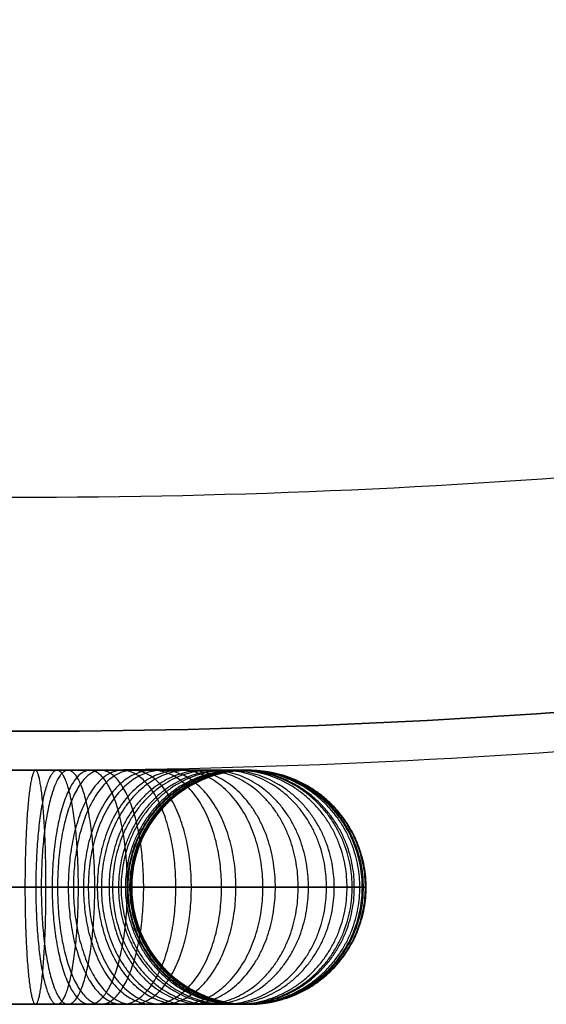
# Model space of a CAD drawing. Header units: millimetres. Extents: x -199 to 201, y -205 to 201.
# Tile 34 of 256: x 1 to 14, y -205 to -180. Entities that reach past the tile are written whole.
import ezdxf

# ---------------------------------------------------------------- set-up
doc = ezdxf.new("R2010")
doc.units = ezdxf.units.MM
doc.header["$MEASUREMENT"] = 0
doc.layers.add('Pidestall flowerpot', color=7, linetype='Continuous', true_color=0x25efff)

msp = doc.modelspace()

# ---------------------------------------------------------------- linework, layer by layer
at = {"layer": 'Pidestall flowerpot'}
for points, weights, knots in [([(-199.175, 0.508, 501.979), (-199.175, -199.492, 501.979), (0.825, -199.492, 501.979), (200.825, -199.492, 501.979), (200.825, 0.508, 501.979)], [1, 0.707106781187, 1, 0.707106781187, 1], [138.497787, 138.497787, 138.497787, 207.746681, 207.746681, 276.995574, 276.995574, 276.995574]), ([(-199.175, 0.508, 381.979), (-199.175, -199.492, 381.979), (0.825, -199.492, 381.979), (200.825, -199.492, 381.979), (200.825, 0.508, 381.979)], [1, 0.707106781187, 1, 0.707106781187, 1], [138.497787, 138.497787, 138.497787, 207.746681, 207.746681, 276.995574, 276.995574, 276.995574]), ([(-199.175, 0.508, 501.979), (-199.175, -199.492, 501.979), (0.825, -199.492, 501.979), (200.825, -199.492, 501.979), (200.825, 0.508, 501.979)], [1, 0.707106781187, 1, 0.707106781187, 1], [138.497787, 138.497787, 138.497787, 207.746681, 207.746681, 276.995574, 276.995574, 276.995574]), ([(-199.175, 0.508, 381.979), (-199.175, -199.492, 381.979), (0.825, -199.492, 381.979), (200.825, -199.492, 381.979), (200.825, 0.508, 381.979)], [1, 0.707106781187, 1, 0.707106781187, 1], [138.497787, 138.497787, 138.497787, 207.746681, 207.746681, 276.995574, 276.995574, 276.995574]), ([(-199.175, 0.508, 348.979), (-199.175, -199.492, 348.979), (0.825, -199.492, 348.979), (200.825, -199.492, 348.979), (200.825, 0.508, 348.979)], [1, 0.707106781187, 1, 0.707106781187, 1], [138.497787, 138.497787, 138.497787, 207.746681, 207.746681, 276.995574, 276.995574, 276.995574]), ([(199.825, 0.508, 501.979), (199.825, -198.492, 501.979), (0.825, -198.492, 501.979), (-198.175, -198.492, 501.979), (-198.175, 0.508, 501.979)], [1, 0.707106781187, 1, 0.707106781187, 1], [-275.424778, -275.424778, -275.424778, -206.568583, -206.568583, -137.712389, -137.712389, -137.712389]), ([(199.825, 0.508, 501.979), (199.825, -198.492, 501.979), (0.825, -198.492, 501.979), (-198.175, -198.492, 501.979), (-198.175, 0.508, 501.979)], [1, 0.707106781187, 1, 0.707106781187, 1], [-275.424778, -275.424778, -275.424778, -206.568583, -206.568583, -137.712389, -137.712389, -137.712389]), ([(199.825, 0.508, 381.979), (199.825, -198.492, 381.979), (0.825, -198.492, 381.979), (-198.175, -198.492, 381.979), (-198.175, 0.508, 381.979)], [1, 0.707106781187, 1, 0.707106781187, 1], [-275.424778, -275.424778, -275.424778, -206.568579, -206.568579, -137.712381, -137.712381, -137.712381]), ([(199.825, 0.508, 381.979), (199.825, -198.492, 381.979), (0.825, -198.492, 381.979), (-198.175, -198.492, 381.979), (-198.175, 0.508, 381.979)], [1, 0.707106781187, 1, 0.707106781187, 1], [-275.424778, -275.424778, -275.424778, -206.568579, -206.568579, -137.712381, -137.712381, -137.712381]), ([(-198.175, 0.508, 348.979), (-198.175, -198.492, 348.979), (0.825, -198.492, 348.979), (199.825, -198.492, 348.979), (199.825, 0.508, 348.979)], [1, 0.707106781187, 1, 0.707106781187, 1], [137.712389, 137.712389, 137.712389, 206.568583, 206.568583, 275.424778, 275.424778, 275.424778]), ([(-192.175, 0.508, 341.979), (-192.175, -192.492, 341.979), (0.825, -192.492, 341.979), (193.825, -192.492, 341.979), (193.825, 0.508, 341.979)], [1, 0.707106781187, 1, 0.707106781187, 1], [138.497787, 138.497787, 138.497787, 207.746681, 207.746681, 276.995574, 276.995574, 276.995574]), ([(-192.175, 0.508, 342.979), (-192.175, -192.492, 342.979), (0.825, -192.492, 342.979), (193.825, -192.492, 342.979), (193.825, 0.508, 342.979)], [1, 0.707106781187, 1, 0.707106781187, 1], [137.712389, 137.712389, 137.712389, 206.568583, 206.568583, 275.424778, 275.424778, 275.424778]), ([(1.633, -202.492, 2.015), (1.633, -199.492, 2.015), (1.364, -199.492, 5.003), (1.094, -199.492, 7.991), (1.094, -202.492, 7.991)], [1, 0.707106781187, 1, 0.707106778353, 1.00000000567], [9.424778, 9.424778, 9.424778, 14.137167, 14.137167, 18.849556, 18.849556, 18.849556]), ([(2.463, -202.492, 551.828), (2.463, -199.492, 551.828), (1.917, -199.492, 548.878), (1.371, -199.492, 545.929), (1.371, -202.492, 545.929)], [0.999999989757, 0.707106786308, 1, 0.707106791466, 0.999999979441], [9.424778, 9.424778, 9.424778, 14.137167, 14.137167, 18.849556, 18.849556, 18.849556]), ([(2.883, -202.492, 2.217), (2.883, -199.492, 2.217), (2.197, -199.492, 5.138), (1.511, -199.492, 8.058), (1.511, -202.492, 8.058)], [1, 0.707106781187, 1, 0.707106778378, 1.00000000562], [9.424778, 9.424778, 9.424778, 14.137167, 14.137167, 18.849556, 18.849556, 18.849556]), ([(3.72, -202.492, 551.5), (3.72, -199.492, 551.5), (2.755, -199.492, 548.66), (1.79, -199.492, 545.819), (1.79, -202.492, 545.819)], [0.999999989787, 0.707106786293, 1, 0.707106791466, 0.999999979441], [9.424778, 9.424778, 9.424778, 14.137167, 14.137167, 18.849556, 18.849556, 18.849556]), ([(4.136, -202.492, 2.61), (4.136, -199.492, 2.61), (3.032, -199.492, 5.399), (1.928, -199.492, 8.189), (1.928, -202.492, 8.189)], [1, 0.707106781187, 1, 0.707106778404, 1.00000000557], [9.424778, 9.424778, 9.424778, 14.137167, 14.137167, 18.849556, 18.849556, 18.849556]), ([(4.96, -202.492, 550.973), (4.96, -199.492, 550.973), (3.581, -199.492, 548.308), (2.203, -199.492, 545.643), (2.203, -202.492, 545.643)], [0.999999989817, 0.707106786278, 1, 0.707106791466, 0.999999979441], [9.424778, 9.424778, 9.424778, 14.137167, 14.137167, 18.849556, 18.849556, 18.849556]), ([(5.357, -202.492, 3.203), (5.357, -199.492, 3.203), (3.846, -199.492, 5.795), (2.335, -199.492, 8.387), (2.335, -202.492, 8.387)], [1, 0.707106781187, 1, 0.707106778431, 1.00000000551], [9.424778, 9.424778, 9.424778, 14.137167, 14.137167, 18.849556, 18.849556, 18.849556]), ([(6.129, -202.492, 550.249), (6.129, -199.492, 550.249), (4.361, -199.492, 547.826), (2.593, -199.492, 545.402), (2.593, -202.492, 545.402)], [0.999999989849, 0.707106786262, 1, 0.707106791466, 0.999999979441], [9.424778, 9.424778, 9.424778, 14.137167, 14.137167, 18.849556, 18.849556, 18.849556]), ([(6.499, -202.492, 3.992), (6.499, -199.492, 3.992), (4.607, -199.492, 6.321), (2.716, -199.492, 8.65), (2.716, -202.492, 8.65)], [1, 0.707106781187, 1, 0.707106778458, 1.00000000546], [9.424778, 9.424778, 9.424778, 14.137167, 14.137167, 18.849556, 18.849556, 18.849556]), ([(7.189, -202.492, 549.343), (7.189, -199.492, 549.343), (5.067, -199.492, 547.221), (2.946, -199.492, 545.1), (2.946, -202.492, 545.1)], [0.999999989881, 0.707106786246, 1, 0.707106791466, 0.999999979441], [9.424778, 9.424778, 9.424778, 14.137167, 14.137167, 18.849556, 18.849556, 18.849556]), ([(7.51, -202.492, 4.954), (7.51, -199.492, 4.954), (5.282, -199.492, 6.962), (3.053, -199.492, 8.97), (3.053, -202.492, 8.97)], [1, 0.707106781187, 1, 0.707106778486, 1.0000000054], [9.424778, 9.424778, 9.424778, 14.137167, 14.137167, 18.849556, 18.849556, 18.849556]), ([(8.094, -202.492, 548.285), (8.094, -199.492, 548.285), (5.671, -199.492, 546.516), (3.248, -199.492, 544.747), (3.248, -202.492, 544.747)], [0.999999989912, 0.70710678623, 1, 0.707106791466, 0.999999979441], [9.424778, 9.424778, 9.424778, 14.137167, 14.137167, 18.849556, 18.849556, 18.849556]), ([(8.358, -202.492, 6.055), (8.358, -199.492, 6.055), (5.847, -199.492, 7.696), (3.336, -199.492, 9.337), (3.336, -202.492, 9.337)], [1, 0.707106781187, 1, 0.707106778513, 1.00000000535], [9.424778, 9.424778, 9.424778, 14.137167, 14.137167, 18.849556, 18.849556, 18.849556]), ([(8.82, -202.492, 547.112), (8.82, -199.492, 547.112), (6.155, -199.492, 545.734), (3.49, -199.492, 544.356), (3.49, -202.492, 544.356)], [0.999999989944, 0.707106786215, 1, 0.707106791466, 0.999999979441], [9.424778, 9.424778, 9.424778, 14.137167, 14.137167, 18.849556, 18.849556, 18.849556]), ([(9.018, -202.492, 7.254), (9.018, -199.492, 7.254), (6.287, -199.492, 8.496), (3.556, -199.492, 9.737), (3.556, -202.492, 9.737)], [1, 0.707106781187, 1, 0.707106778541, 1.00000000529], [9.424778, 9.424778, 9.424778, 14.137167, 14.137167, 18.849556, 18.849556, 18.849556]), ([(9.346, -202.492, 545.875), (9.346, -199.492, 545.875), (6.505, -199.492, 544.91), (3.665, -199.492, 543.944), (3.665, -202.492, 543.944)], [0.999999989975, 0.707106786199, 1, 0.707106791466, 0.999999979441], [9.424778, 9.424778, 9.424778, 14.137167, 14.137167, 18.849556, 18.849556, 18.849556]), ([(9.478, -202.492, 8.503), (9.478, -199.492, 8.503), (6.593, -199.492, 9.329), (3.709, -199.492, 10.154), (3.709, -202.492, 10.154)], [1, 0.707106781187, 1, 0.707106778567, 1.00000000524], [9.424778, 9.424778, 9.424778, 14.137167, 14.137167, 18.849556, 18.849556, 18.849556]), ([(9.533, -202.492, 545.25), (9.533, -199.492, 545.25), (6.63, -199.492, 544.493), (3.727, -199.492, 543.736), (3.727, -202.492, 543.736)], [0.99999998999, 0.707106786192, 1, 0.707106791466, 0.999999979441], [9.424778, 9.424778, 9.424778, 14.137167, 14.137167, 18.849556, 18.849556, 18.849556]), ([(9.674, -202.492, 544.617), (9.674, -199.492, 544.617), (6.724, -199.492, 544.071), (3.774, -199.492, 543.525), (3.774, -202.492, 543.525)], [0.999999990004, 0.707106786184, 1, 0.707106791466, 0.999999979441], [9.424778, 9.424778, 9.424778, 14.137167, 14.137167, 18.849556, 18.849556, 18.849556]), ([(9.737, -202.492, 9.727), (9.737, -199.492, 9.727), (6.766, -199.492, 10.144), (3.795, -199.492, 10.561), (3.795, -202.492, 10.561)], [1, 0.707106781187, 1, 0.707106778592, 1.00000000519], [9.424778, 9.424778, 9.424778, 14.137167, 14.137167, 18.849556, 18.849556, 18.849556]), ([(9.766, -202.492, 544.002), (9.766, -199.492, 544.002), (6.786, -199.492, 543.661), (3.805, -199.492, 543.32), (3.805, -202.492, 543.32)], [0.999999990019, 0.707106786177, 1, 0.707106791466, 0.999999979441], [9.424778, 9.424778, 9.424778, 14.137167, 14.137167, 18.849556, 18.849556, 18.849556]), ([(9.816, -202.492, 543.378), (9.816, -199.492, 543.378), (6.819, -199.492, 543.247), (3.822, -199.492, 543.116), (3.822, -202.492, 543.116)], [0.999999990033, 0.70710678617, 1, 0.707106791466, 0.999999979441], [9.424778, 9.424778, 9.424778, 14.137167, 14.137167, 18.849556, 18.849556, 18.849556]), ([(9.821, -202.492, 543.231), (9.821, -199.492, 543.231), (6.822, -199.492, 543.147), (3.823, -199.492, 543.063), (3.823, -202.492, 543.063)], [0.999999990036, 0.707106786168, 1, 0.707106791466, 0.999999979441], [9.424778, 9.424778, 9.424778, 14.137167, 14.137167, 18.849556, 18.849556, 18.849556]), ([(9.822, -202.492, 543.116), (9.822, -199.492, 543.116), (6.823, -199.492, 543.046), (3.824, -199.492, 542.976), (3.824, -202.492, 542.976)], [0.99999999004, 0.707106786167, 1, 0.707106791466, 0.999999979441], [9.424778, 9.424778, 9.424778, 14.137167, 14.137167, 18.849556, 18.849556, 18.849556]), ([(9.825, -202.492, 537.293), (9.825, -199.492, 537.293), (6.825, -199.492, 537.293), (3.825, -199.492, 537.293), (3.825, -202.492, 537.293)], [0.999999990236, 0.707106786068, 1, 0.707106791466, 0.999999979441], [9.424778, 9.424778, 9.424778, 14.137167, 14.137167, 18.849556, 18.849556, 18.849556]), ([(9.824, -202.492, 531.546), (9.824, -199.492, 531.546), (6.824, -199.492, 531.541), (3.825, -199.492, 531.537), (3.825, -202.492, 531.537)], [0.999999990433, 0.70710678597, 1, 0.707106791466, 0.999999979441], [9.424778, 9.424778, 9.424778, 14.137167, 14.137167, 18.849556, 18.849556, 18.849556]), ([(9.825, -202.492, 514.385), (9.825, -199.492, 514.385), (6.825, -199.492, 514.385), (3.825, -199.492, 514.385), (3.825, -202.492, 514.385)], [0.99999999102, 0.707106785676, 1, 0.707106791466, 0.999999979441], [9.424778, 9.424778, 9.424778, 14.137167, 14.137167, 18.849556, 18.849556, 18.849556]), ([(9.824, -202.492, 497.229), (9.824, -199.492, 497.229), (6.825, -199.492, 497.229), (3.825, -199.492, 497.228), (3.825, -202.492, 497.228)], [0.999999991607, 0.707106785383, 1, 0.707106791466, 0.999999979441], [9.424778, 9.424778, 9.424778, 14.137167, 14.137167, 18.849556, 18.849556, 18.849556]), ([(9.825, -202.492, 359.986), (9.825, -199.492, 359.986), (6.825, -199.492, 359.98), (3.825, -199.492, 359.974), (3.825, -202.492, 359.974)], [0.999999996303, 0.707106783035, 1, 0.707106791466, 0.999999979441], [9.424778, 9.424778, 9.424778, 14.137167, 14.137167, 18.849556, 18.849556, 18.849556]), ([(9.825, -202.492, 10.979), (9.825, -199.492, 10.979), (6.825, -199.492, 10.979), (3.825, -199.492, 10.979), (3.825, -202.492, 10.979)], [1, 0.707106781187, 1, 0.707106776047, 1.00000001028], [9.424778, 9.424778, 9.424778, 14.137167, 14.137167, 18.849556, 18.849556, 18.849556]), ([(9.825, -202.492, 10.979), (9.825, -199.492, 10.979), (6.825, -199.492, 10.979), (3.825, -199.492, 10.979), (3.825, -202.492, 10.979)], [1, 0.707106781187, 1, 0.707106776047, 1.00000001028], [9.424778, 9.424778, 9.424778, 14.137167, 14.137167, 18.849556, 18.849556, 18.849556]), ([(9.835, -202.492, 11.903), (9.835, -199.492, 11.903), (6.832, -199.492, 11.815), (3.828, -199.492, 11.727), (3.828, -202.492, 11.727)], [1.00000000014, 0.707106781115, 1, 0.70710677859, 1.00000000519], [9.424778, 9.424778, 9.424778, 14.137167, 14.137167, 18.849556, 18.849556, 18.849556]), ([(1.094, -202.492, 7.991), (1.094, -205.492, 7.991), (1.364, -205.492, 5.003), (1.633, -205.492, 2.015), (1.633, -202.492, 2.015)], [0.999999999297, 0.707106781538, 1, 0.707106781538, 0.999999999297], [0, 0, 0, 4.712389, 4.712389, 9.424778, 9.424778, 9.424778]), ([(1.371, -202.492, 545.929), (1.371, -205.492, 545.929), (1.917, -205.492, 548.878), (2.463, -205.492, 551.828), (2.463, -202.492, 551.828)], [1.00000002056, 0.707106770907, 1, 0.707106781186, 1], [0, 0, 0, 4.712389, 4.712389, 9.424778, 9.424778, 9.424778]), ([(1.511, -202.492, 8.058), (1.511, -205.492, 8.058), (2.197, -205.492, 5.138), (2.883, -205.492, 2.217), (2.883, -202.492, 2.217)], [0.999999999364, 0.707106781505, 1, 0.707106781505, 0.999999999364], [0, 0, 0, 4.712389, 4.712389, 9.424778, 9.424778, 9.424778]), ([(1.79, -202.492, 545.819), (1.79, -205.492, 545.819), (2.755, -205.492, 548.66), (3.72, -205.492, 551.5), (3.72, -202.492, 551.5)], [1.00000002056, 0.707106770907, 1, 0.707106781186, 1], [0, 0, 0, 4.712389, 4.712389, 9.424778, 9.424778, 9.424778]), ([(1.928, -202.492, 8.189), (1.928, -205.492, 8.189), (3.032, -205.492, 5.399), (4.136, -205.492, 2.61), (4.136, -202.492, 2.61)], [0.999999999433, 0.70710678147, 1, 0.70710678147, 0.999999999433], [0, 0, 0, 4.712389, 4.712389, 9.424778, 9.424778, 9.424778]), ([(2.203, -202.492, 545.643), (2.203, -205.492, 545.643), (3.581, -205.492, 548.308), (4.96, -205.492, 550.973), (4.96, -202.492, 550.973)], [1.00000002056, 0.707106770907, 1, 0.707106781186, 1], [0, 0, 0, 4.712389, 4.712389, 9.424778, 9.424778, 9.424778]), ([(2.335, -202.492, 8.387), (2.335, -205.492, 8.387), (3.846, -205.492, 5.795), (5.357, -205.492, 3.203), (5.357, -202.492, 3.203)], [0.999999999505, 0.707106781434, 1, 0.707106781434, 0.999999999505], [0, 0, 0, 4.712389, 4.712389, 9.424778, 9.424778, 9.424778]), ([(2.593, -202.492, 545.402), (2.593, -205.492, 545.402), (4.361, -205.492, 547.826), (6.129, -205.492, 550.249), (6.129, -202.492, 550.249)], [1.00000002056, 0.707106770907, 1, 0.707106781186, 1], [0, 0, 0, 4.712389, 4.712389, 9.424778, 9.424778, 9.424778]), ([(2.716, -202.492, 8.65), (2.716, -205.492, 8.65), (4.607, -205.492, 6.321), (6.499, -205.492, 3.992), (6.499, -202.492, 3.992)], [0.999999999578, 0.707106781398, 1, 0.707106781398, 0.999999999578], [0, 0, 0, 4.712389, 4.712389, 9.424778, 9.424778, 9.424778]), ([(2.946, -202.492, 545.1), (2.946, -205.492, 545.1), (5.067, -205.492, 547.221), (7.189, -205.492, 549.343), (7.189, -202.492, 549.343)], [1.00000002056, 0.707106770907, 1, 0.707106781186, 1], [0, 0, 0, 4.712389, 4.712389, 9.424778, 9.424778, 9.424778]), ([(3.053, -202.492, 8.97), (3.053, -205.492, 8.97), (5.282, -205.492, 6.962), (7.51, -205.492, 4.954), (7.51, -202.492, 4.954)], [0.999999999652, 0.707106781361, 1, 0.707106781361, 0.999999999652], [0, 0, 0, 4.712389, 4.712389, 9.424778, 9.424778, 9.424778]), ([(3.248, -202.492, 544.747), (3.248, -205.492, 544.747), (5.671, -205.492, 546.516), (8.094, -205.492, 548.285), (8.094, -202.492, 548.285)], [1.00000002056, 0.707106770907, 1, 0.707106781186, 1], [0, 0, 0, 4.712389, 4.712389, 9.424778, 9.424778, 9.424778]), ([(3.336, -202.492, 9.337), (3.336, -205.492, 9.337), (5.847, -205.492, 7.696), (8.358, -205.492, 6.055), (8.358, -202.492, 6.055)], [0.999999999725, 0.707106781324, 1, 0.707106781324, 0.999999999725], [0, 0, 0, 4.712389, 4.712389, 9.424778, 9.424778, 9.424778]), ([(3.49, -202.492, 544.356), (3.49, -205.492, 544.356), (6.155, -205.492, 545.734), (8.82, -205.492, 547.112), (8.82, -202.492, 547.112)], [1.00000002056, 0.707106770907, 1, 0.707106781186, 1], [0, 0, 0, 4.712389, 4.712389, 9.424778, 9.424778, 9.424778]), ([(3.556, -202.492, 9.737), (3.556, -205.492, 9.737), (6.287, -205.492, 8.496), (9.018, -205.492, 7.254), (9.018, -202.492, 7.254)], [0.999999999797, 0.707106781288, 1, 0.707106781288, 0.999999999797], [0, 0, 0, 4.712389, 4.712389, 9.424778, 9.424778, 9.424778]), ([(3.665, -202.492, 543.944), (3.665, -205.492, 543.944), (6.505, -205.492, 544.91), (9.346, -205.492, 545.875), (9.346, -202.492, 545.875)], [1.00000002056, 0.707106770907, 1, 0.707106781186, 1], [0, 0, 0, 4.712389, 4.712389, 9.424778, 9.424778, 9.424778]), ([(3.709, -202.492, 10.154), (3.709, -205.492, 10.154), (6.593, -205.492, 9.329), (9.478, -205.492, 8.503), (9.478, -202.492, 8.503)], [0.999999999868, 0.707106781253, 1, 0.707106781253, 0.999999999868], [0, 0, 0, 4.712389, 4.712389, 9.424778, 9.424778, 9.424778]), ([(3.727, -202.492, 543.736), (3.727, -205.492, 543.736), (6.63, -205.492, 544.493), (9.533, -205.492, 545.25), (9.533, -202.492, 545.25)], [1.00000002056, 0.707106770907, 1, 0.707106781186, 1], [0, 0, 0, 4.712389, 4.712389, 9.424778, 9.424778, 9.424778]), ([(3.774, -202.492, 543.525), (3.774, -205.492, 543.525), (6.724, -205.492, 544.071), (9.674, -205.492, 544.617), (9.674, -202.492, 544.617)], [1.00000002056, 0.707106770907, 1, 0.707106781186, 1], [0, 0, 0, 4.712389, 4.712389, 9.424778, 9.424778, 9.424778]), ([(3.795, -202.492, 10.561), (3.795, -205.492, 10.561), (6.766, -205.492, 10.144), (9.737, -205.492, 9.727), (9.737, -202.492, 9.727)], [0.999999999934, 0.70710678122, 1, 0.70710678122, 0.999999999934], [0, 0, 0, 4.712389, 4.712389, 9.424778, 9.424778, 9.424778]), ([(3.805, -202.492, 543.32), (3.805, -205.492, 543.32), (6.786, -205.492, 543.661), (9.766, -205.492, 544.002), (9.766, -202.492, 544.002)], [1.00000002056, 0.707106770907, 1, 0.707106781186, 1], [0, 0, 0, 4.712389, 4.712389, 9.424778, 9.424778, 9.424778]), ([(3.822, -202.492, 543.116), (3.822, -205.492, 543.116), (6.819, -205.492, 543.247), (9.816, -205.492, 543.378), (9.816, -202.492, 543.378)], [1.00000002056, 0.707106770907, 1, 0.707106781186, 1], [0, 0, 0, 4.712389, 4.712389, 9.424778, 9.424778, 9.424778]), ([(3.823, -202.492, 543.063), (3.823, -205.492, 543.063), (6.822, -205.492, 543.147), (9.821, -205.492, 543.231), (9.821, -202.492, 543.231)], [1.00000002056, 0.707106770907, 1, 0.707106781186, 1], [0, 0, 0, 4.712389, 4.712389, 9.424778, 9.424778, 9.424778]), ([(3.824, -202.492, 542.976), (3.824, -205.492, 542.976), (6.823, -205.492, 543.046), (9.822, -205.492, 543.116), (9.822, -202.492, 543.116)], [1.00000002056, 0.707106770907, 1, 0.707106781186, 1], [0, 0, 0, 4.712389, 4.712389, 9.424778, 9.424778, 9.424778]), ([(3.825, -202.492, 537.293), (3.825, -205.492, 537.293), (6.825, -205.492, 537.293), (9.825, -205.492, 537.293), (9.825, -202.492, 537.293)], [1.00000002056, 0.707106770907, 1, 0.707106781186, 1], [0, 0, 0, 4.712389, 4.712389, 9.424778, 9.424778, 9.424778]), ([(3.825, -202.492, 531.537), (3.825, -205.492, 531.537), (6.824, -205.492, 531.541), (9.824, -205.492, 531.546), (9.824, -202.492, 531.546)], [1.00000002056, 0.707106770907, 1, 0.707106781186, 1], [0, 0, 0, 4.712389, 4.712389, 9.424778, 9.424778, 9.424778]), ([(3.825, -202.492, 514.385), (3.825, -205.492, 514.385), (6.825, -205.492, 514.385), (9.825, -205.492, 514.385), (9.825, -202.492, 514.385)], [1.00000002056, 0.707106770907, 1, 0.707106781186, 1], [0, 0, 0, 4.712389, 4.712389, 9.424778, 9.424778, 9.424778]), ([(3.825, -202.492, 497.228), (3.825, -205.492, 497.228), (6.825, -205.492, 497.229), (9.824, -205.492, 497.229), (9.824, -202.492, 497.229)], [1.00000002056, 0.707106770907, 1, 0.707106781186, 1], [0, 0, 0, 4.712389, 4.712389, 9.424778, 9.424778, 9.424778]), ([(3.825, -202.492, 359.974), (3.825, -205.492, 359.974), (6.825, -205.492, 359.98), (9.825, -205.492, 359.986), (9.825, -202.492, 359.986)], [1.00000002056, 0.707106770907, 1, 0.707106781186, 1], [0, 0, 0, 4.712389, 4.712389, 9.424778, 9.424778, 9.424778]), ([(3.825, -202.492, 10.979), (3.825, -205.492, 10.979), (6.825, -205.492, 10.979), (9.825, -205.492, 10.979), (9.825, -202.492, 10.979)], [0.99999998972, 0.707106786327, 1, 0.707106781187, 1], [0, 0, 0, 4.712389, 4.712389, 9.424778, 9.424778, 9.424778]), ([(3.825, -202.492, 10.979), (3.825, -205.492, 10.979), (6.825, -205.492, 10.979), (9.825, -205.492, 10.979), (9.825, -202.492, 10.979)], [0.99999998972, 0.707106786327, 1, 0.707106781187, 1], [0, 0, 0, 4.712389, 4.712389, 9.424778, 9.424778, 9.424778]), ([(3.828, -202.492, 11.727), (3.828, -205.492, 11.727), (6.832, -205.492, 11.815), (9.835, -205.492, 11.903), (9.835, -202.492, 11.903)], [0.999999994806, 0.707106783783, 1, 0.707106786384, 0.999999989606], [0, 0, 0, 4.712389, 4.712389, 9.424778, 9.424778, 9.424778])]:
    msp.add_rational_spline(points, weights, degree=2, knots=knots, dxfattribs=at)
for points, knots in [([(6.825, -199.492, 10.979), (6.817, -199.492, 10.7), (6.789, -199.492, 10.141), (6.608, -199.492, 9.307), (6.304, -199.492, 8.479), (5.864, -199.492, 7.679), (5.299, -199.492, 6.945), (4.625, -199.492, 6.305), (3.863, -199.492, 5.777), (3.048, -199.492, 5.382), (2.214, -199.492, 5.121), (1.102, -199.492, 4.94), (-0.023, -199.492, 4.993), (-1.121, -199.492, 5.28), (-1.95, -199.492, 5.633), (-2.728, -199.492, 6.114), (-3.436, -199.492, 6.72), (-4.038, -199.492, 7.423), (-4.523, -199.492, 8.208), (-4.816, -199.492, 8.896), (-4.987, -199.492, 9.464), (-5.079, -199.492, 9.879), (-5.141, -199.492, 10.296), (-5.166, -199.492, 10.606), (-5.174, -199.492, 10.811), (-5.176, -199.492, 12.794), (-5.175, -199.492, 16.665), (-5.176, -199.492, 26.216), (-5.175, -199.492, 39.571), (-5.175, -199.492, 73.884), (-5.175, -199.492, 125.354), (-5.175, -199.492, 190.437), (-5.175, -199.492, 232.645), (-5.175, -199.492, 251.979)], [0, 0, 0, 0, 0.836262, 1.672523, 2.561111, 3.474156, 4.401791, 5.333146, 6.257091, 7.163012, 8.041513, 8.884909, 10.522656, 11.390215, 12.287964, 13.207033, 14.137145, 15.067256, 15.986325, 16.884074, 17.317853, 17.751633, 18.166795, 18.581956, 18.68252, 18.783084, 24.535055, 30.287026, 47.443276, 64.599526, 133.224526, 201.849526, 259.850687, 259.850687, 259.850687, 259.850687]), ([(-5.175, -199.492, 251.979), (-5.175, -199.492, 257.479), (-5.175, -199.492, 308.729), (-5.175, -199.492, 382.852), (-5.175, -199.492, 462.915), (-5.175, -199.492, 508.665), (-5.176, -199.492, 531.575), (-5.175, -199.492, 543.085), (-5.172, -199.492, 543.185), (-5.168, -199.492, 543.292), (-5.159, -199.492, 543.43), (-5.147, -199.492, 543.57), (-5.131, -199.492, 543.708), (-5.117, -199.492, 543.814), (-5.102, -199.492, 543.914), (-5.079, -199.492, 544.052), (-5.046, -199.492, 544.224), (-4.999, -199.492, 544.428), (-4.953, -199.492, 544.6), (-4.913, -199.492, 544.734), (-4.867, -199.492, 544.88), (-4.807, -199.492, 545.051), (-4.727, -199.492, 545.258), (-4.638, -199.492, 545.464), (-4.54, -199.492, 545.67), (-4.433, -199.492, 545.873), (-4.32, -199.492, 546.069), (-4.199, -199.492, 546.262), (-4.068, -199.492, 546.454), (-3.883, -199.492, 546.705), (-3.636, -199.492, 547), (-3.312, -199.492, 547.333), (-2.963, -199.492, 547.64), (-2.589, -199.492, 547.92), (-2.206, -199.492, 548.164), (-1.8, -199.492, 548.38), (-1.392, -199.492, 548.56), (-0.973, -199.492, 548.709), (-0.553, -199.492, 548.824), (-0.135, -199.492, 548.906), (0.688, -199.492, 549.01), (1.672, -199.492, 548.964), (2.771, -199.492, 548.677), (3.599, -199.492, 548.325), (4.377, -199.492, 547.843), (5.085, -199.492, 547.238), (5.687, -199.492, 546.534), (6.172, -199.492, 545.749), (6.465, -199.492, 545.061), (6.636, -199.492, 544.493), (6.728, -199.492, 544.079), (6.791, -199.492, 543.661), (6.815, -199.492, 543.352), (6.823, -199.492, 543.147), (6.826, -199.492, 541.163), (6.824, -199.492, 537.292), (6.825, -199.492, 527.742), (6.825, -199.492, 514.384), (6.824, -199.492, 457.199), (6.825, -199.492, 369.73), (6.825, -199.492, 287.979), (6.825, -199.492, 251.979)], [459.848382, 459.848382, 459.848382, 459.848382, 476.349526, 613.599526, 682.224526, 716.537026, 750.849526, 750.954059, 751.058592, 751.163124, 751.267657, 751.476722, 751.581255, 751.685788, 751.79032, 751.894853, 752.103919, 752.312984, 752.522049, 752.633123, 752.744196, 752.966343, 753.18849, 753.410637, 753.638898, 753.86716, 754.095421, 754.323683, 754.555591, 754.7875, 755.251317, 755.716995, 756.182673, 756.644645, 757.106617, 757.559578, 758.012538, 758.451789, 758.891039, 759.312737, 759.734435, 761.372183, 762.239741, 763.13749, 764.056559, 764.986671, 765.916783, 766.835851, 767.7336, 768.16738, 768.601159, 769.016321, 769.431483, 769.532046, 769.63261, 775.384581, 781.136552, 798.292802, 815.449052, 952.699052, 1060.699534, 1060.699534, 1060.699534, 1060.699534]), ([(9.824, -202.492, 251.979), (9.824, -201.695, 251.979), (9.509, -200.934, 251.979), (8.382, -199.807, 251.979), (7.621, -199.492, 251.979), (6.028, -199.492, 251.979), (5.267, -199.807, 251.979), (4.14, -200.934, 251.979), (3.825, -201.695, 251.979), (3.825, -202.492, 251.979)], [-9.449827, -9.449827, -9.449827, -9.449827, -7.087394, -7.087394, -4.724914, -4.724914, -2.362433, -2.362433, 0, 0, 0, 0]), ([(9.824, -202.492, 251.979), (9.824, -201.695, 251.979), (9.509, -200.934, 251.979), (8.382, -199.807, 251.979), (7.621, -199.492, 251.979), (6.028, -199.492, 251.979), (5.267, -199.807, 251.979), (4.14, -200.934, 251.979), (3.825, -201.695, 251.979), (3.825, -202.492, 251.979)], [-9.449827, -9.449827, -9.449827, -9.449827, -7.087394, -7.087394, -4.724914, -4.724914, -2.362433, -2.362433, 0, 0, 0, 0]), ([(6.824, -199.492, 251.979), (6.824, -199.492, 171.924), (6.826, -199.492, 91.59), (6.832, -199.492, 11.258), (6.825, -199.492, 10.979)], [1260.698618, 1260.698618, 1260.698618, 1260.698618, 1500.862791, 1501.699052, 1501.699052, 1501.699052, 1501.699052]), ([(-8.175, -202.492, 251.979), (-8.175, -202.492, 257.479), (-8.175, -202.492, 308.73), (-8.175, -202.492, 382.854), (-8.175, -202.492, 462.912), (-8.175, -202.492, 508.675), (-8.176, -202.492, 531.55), (-8.175, -202.492, 543.128), (-8.17, -202.492, 543.291), (-8.164, -202.492, 543.448), (-8.151, -202.492, 543.656), (-8.133, -202.492, 543.865), (-8.109, -202.492, 544.073), (-8.088, -202.492, 544.232), (-8.066, -202.492, 544.382), (-8.031, -202.492, 544.589), (-7.981, -202.492, 544.846), (-7.911, -202.492, 545.153), (-7.842, -202.492, 545.411), (-7.782, -202.492, 545.612), (-7.713, -202.492, 545.831), (-7.624, -202.492, 546.088), (-7.503, -202.492, 546.398), (-7.369, -202.492, 546.707), (-7.222, -202.492, 547.015), (-7.062, -202.492, 547.32), (-6.892, -202.492, 547.615), (-6.711, -202.492, 547.904), (-6.514, -202.492, 548.192), (-6.236, -202.492, 548.568), (-5.867, -202.492, 549.011), (-5.381, -202.492, 549.51), (-4.857, -202.492, 549.971), (-4.295, -202.492, 550.391), (-3.721, -202.492, 550.756), (-3.113, -202.492, 551.081), (-2.501, -202.492, 551.351), (-1.871, -202.492, 551.574), (-1.242, -202.492, 551.746), (-0.616, -202.492, 551.87), (0.62, -202.492, 552.026), (2.096, -202.492, 551.957), (3.743, -202.492, 551.527), (4.986, -202.492, 550.997), (6.153, -202.492, 550.276), (7.214, -202.492, 549.367), (8.118, -202.492, 548.312), (8.846, -202.492, 547.135), (9.285, -202.492, 546.102), (9.541, -202.492, 545.25), (9.679, -202.492, 544.629), (9.773, -202.492, 544.001), (9.81, -202.492, 543.542), (9.821, -202.492, 543.223), (9.825, -202.492, 541.121), (9.823, -202.492, 537.309), (9.824, -202.492, 527.735), (9.824, -202.492, 514.386), (9.824, -202.492, 457.196), (9.825, -202.492, 369.739), (9.825, -202.492, 287.983), (9.824, -202.492, 251.979)], [459.84845, 459.84845, 459.84845, 459.84845, 476.349527, 613.599533, 682.224536, 716.537037, 750.849539, 750.954071, 751.058604, 751.163137, 751.267669, 751.476735, 751.581268, 751.6858, 751.790333, 751.894866, 752.103931, 752.312997, 752.522062, 752.633135, 752.744209, 752.966356, 753.188503, 753.410649, 753.638911, 753.867172, 754.095434, 754.323695, 754.555604, 754.787513, 755.25133, 755.717008, 756.182685, 756.644657, 757.10663, 757.55959, 758.012551, 758.451802, 758.891052, 759.31275, 759.734448, 761.372195, 762.239754, 763.137503, 764.056572, 764.986684, 765.916796, 766.835864, 767.733613, 768.167393, 768.601172, 769.016334, 769.431496, 769.532059, 769.632623, 775.384595, 781.136566, 798.292817, 815.449068, 952.699073, 1060.701979, 1060.701979, 1060.701979, 1060.701979]), ([(9.825, -202.492, 10.979), (9.814, -202.492, 10.611), (9.771, -202.492, 9.698), (9.499, -202.492, 8.477), (9.044, -202.492, 7.227), (8.384, -202.492, 6.03), (7.536, -202.492, 4.928), (6.525, -202.492, 3.968), (5.382, -202.492, 3.177), (4.159, -202.492, 2.584), (2.909, -202.492, 2.192), (1.241, -202.492, 1.921), (-0.446, -202.492, 2.001), (-2.094, -202.492, 2.431), (-3.337, -202.492, 2.96), (-4.504, -202.492, 3.682), (-5.566, -202.492, 4.59), (-6.469, -202.492, 5.645), (-7.197, -202.492, 6.823), (-7.636, -202.492, 7.855), (-7.892, -202.492, 8.707), (-8.03, -202.492, 9.328), (-8.124, -202.492, 9.956), (-8.161, -202.492, 10.416), (-8.173, -202.492, 10.735), (-8.177, -202.492, 12.836), (-8.175, -202.492, 16.648), (-8.176, -202.492, 26.222), (-8.175, -202.492, 39.57), (-8.175, -202.492, 73.885), (-8.175, -202.492, 125.354), (-8.175, -202.492, 190.436), (-8.175, -202.492, 232.645), (-8.175, -202.492, 251.979)], [0, 0, 0, 0, 0.836262, 1.672523, 2.561111, 3.474156, 4.401791, 5.333146, 6.257091, 7.163012, 8.041513, 8.884909, 10.522656, 11.390215, 12.287964, 13.207033, 14.137145, 15.067256, 15.986325, 16.884074, 17.317853, 17.751633, 18.166795, 18.581956, 18.68252, 18.783084, 24.535055, 30.287026, 47.443276, 64.599526, 133.224526, 201.849526, 259.850645, 259.850645, 259.850645, 259.850645]), ([(-8.175, -202.492, 251.979), (-8.175, -202.492, 257.479), (-8.175, -202.492, 308.73), (-8.175, -202.492, 382.854), (-8.175, -202.492, 462.912), (-8.175, -202.492, 508.675), (-8.176, -202.492, 531.55), (-8.175, -202.492, 543.128), (-8.17, -202.492, 543.291), (-8.164, -202.492, 543.448), (-8.151, -202.492, 543.656), (-8.133, -202.492, 543.865), (-8.109, -202.492, 544.073), (-8.088, -202.492, 544.232), (-8.066, -202.492, 544.382), (-8.031, -202.492, 544.589), (-7.981, -202.492, 544.846), (-7.911, -202.492, 545.153), (-7.842, -202.492, 545.411), (-7.782, -202.492, 545.612), (-7.713, -202.492, 545.831), (-7.624, -202.492, 546.088), (-7.503, -202.492, 546.398), (-7.369, -202.492, 546.707), (-7.222, -202.492, 547.015), (-7.062, -202.492, 547.32), (-6.892, -202.492, 547.615), (-6.711, -202.492, 547.904), (-6.514, -202.492, 548.192), (-6.236, -202.492, 548.568), (-5.867, -202.492, 549.011), (-5.381, -202.492, 549.51), (-4.857, -202.492, 549.971), (-4.295, -202.492, 550.391), (-3.721, -202.492, 550.756), (-3.113, -202.492, 551.081), (-2.501, -202.492, 551.351), (-1.871, -202.492, 551.574), (-1.242, -202.492, 551.746), (-0.616, -202.492, 551.87), (0.62, -202.492, 552.026), (2.096, -202.492, 551.957), (3.743, -202.492, 551.527), (4.986, -202.492, 550.997), (6.153, -202.492, 550.276), (7.214, -202.492, 549.367), (8.118, -202.492, 548.312), (8.846, -202.492, 547.135), (9.285, -202.492, 546.102), (9.541, -202.492, 545.25), (9.679, -202.492, 544.629), (9.773, -202.492, 544.001), (9.81, -202.492, 543.542), (9.821, -202.492, 543.223), (9.825, -202.492, 541.121), (9.823, -202.492, 537.309), (9.824, -202.492, 527.735), (9.824, -202.492, 514.386), (9.824, -202.492, 457.196), (9.825, -202.492, 369.739), (9.825, -202.492, 287.983), (9.824, -202.492, 251.979)], [459.84845, 459.84845, 459.84845, 459.84845, 476.349527, 613.599533, 682.224536, 716.537037, 750.849539, 750.954071, 751.058604, 751.163137, 751.267669, 751.476735, 751.581268, 751.6858, 751.790333, 751.894866, 752.103931, 752.312997, 752.522062, 752.633135, 752.744209, 752.966356, 753.188503, 753.410649, 753.638911, 753.867172, 754.095434, 754.323695, 754.555604, 754.787513, 755.25133, 755.717008, 756.182685, 756.644657, 757.10663, 757.55959, 758.012551, 758.451802, 758.891052, 759.31275, 759.734448, 761.372195, 762.239754, 763.137503, 764.056572, 764.986684, 765.916796, 766.835864, 767.733613, 768.167393, 768.601172, 769.016334, 769.431496, 769.532059, 769.632623, 775.384595, 781.136566, 798.292817, 815.449068, 952.699073, 1060.701979, 1060.701979, 1060.701979, 1060.701979]), ([(9.825, -202.492, 10.979), (9.814, -202.492, 10.611), (9.771, -202.492, 9.698), (9.499, -202.492, 8.477), (9.044, -202.492, 7.227), (8.384, -202.492, 6.03), (7.536, -202.492, 4.928), (6.525, -202.492, 3.968), (5.382, -202.492, 3.177), (4.159, -202.492, 2.584), (2.909, -202.492, 2.192), (1.241, -202.492, 1.921), (-0.446, -202.492, 2.001), (-2.094, -202.492, 2.431), (-3.337, -202.492, 2.96), (-4.504, -202.492, 3.682), (-5.566, -202.492, 4.59), (-6.469, -202.492, 5.645), (-7.197, -202.492, 6.823), (-7.636, -202.492, 7.855), (-7.892, -202.492, 8.707), (-8.03, -202.492, 9.328), (-8.124, -202.492, 9.956), (-8.161, -202.492, 10.416), (-8.173, -202.492, 10.735), (-8.177, -202.492, 12.836), (-8.175, -202.492, 16.648), (-8.176, -202.492, 26.222), (-8.175, -202.492, 39.57), (-8.175, -202.492, 73.885), (-8.175, -202.492, 125.354), (-8.175, -202.492, 190.436), (-8.175, -202.492, 232.645), (-8.175, -202.492, 251.979)], [0, 0, 0, 0, 0.836262, 1.672523, 2.561111, 3.474156, 4.401791, 5.333146, 6.257091, 7.163012, 8.041513, 8.884909, 10.522656, 11.390215, 12.287964, 13.207033, 14.137145, 15.067256, 15.986325, 16.884074, 17.317853, 17.751633, 18.166795, 18.581956, 18.68252, 18.783084, 24.535055, 30.287026, 47.443276, 64.599526, 133.224526, 201.849526, 259.850645, 259.850645, 259.850645, 259.850645]), ([(3.825, -202.492, 251.979), (3.825, -202.492, 287.975), (3.825, -202.492, 369.721), (3.824, -202.492, 457.203), (3.824, -202.492, 514.382), (3.824, -202.492, 527.748), (3.824, -202.492, 537.274), (3.825, -202.492, 541.205), (3.824, -202.492, 543.071), (3.82, -202.492, 543.162), (3.807, -202.492, 543.321), (3.776, -202.492, 543.528), (3.73, -202.492, 543.736), (3.645, -202.492, 544.02), (3.498, -202.492, 544.364), (3.256, -202.492, 544.757), (2.955, -202.492, 545.108), (2.601, -202.492, 545.411), (2.212, -202.492, 545.652), (1.797, -202.492, 545.828), (1.248, -202.492, 545.971), (0.756, -202.492, 545.994), (0.345, -202.492, 545.942), (0.136, -202.492, 545.901), (-0.074, -202.492, 545.844), (-0.284, -202.492, 545.769), (-0.488, -202.492, 545.68), (-0.691, -202.492, 545.571), (-0.882, -202.492, 545.449), (-1.069, -202.492, 545.309), (-1.244, -202.492, 545.156), (-1.406, -202.492, 544.989), (-1.529, -202.492, 544.842), (-1.622, -202.492, 544.717), (-1.687, -202.492, 544.62), (-1.748, -202.492, 544.524), (-1.804, -202.492, 544.426), (-1.858, -202.492, 544.324), (-1.907, -202.492, 544.221), (-1.951, -202.492, 544.118), (-1.991, -202.492, 544.015), (-2.021, -202.492, 543.929), (-2.044, -202.492, 543.857), (-2.064, -202.492, 543.79), (-2.087, -202.492, 543.703), (-2.111, -202.492, 543.601), (-2.127, -202.492, 543.515), (-2.139, -202.492, 543.446), (-2.146, -202.492, 543.396), (-2.153, -202.492, 543.343), (-2.161, -202.492, 543.274), (-2.167, -202.492, 543.204), (-2.171, -202.492, 543.136), (-2.174, -202.492, 543.079), (-2.175, -202.492, 543.043), (-2.176, -202.492, 531.599), (-2.175, -202.492, 508.654), (-2.175, -202.492, 462.918), (-2.175, -202.492, 382.851), (-2.175, -202.492, 308.729), (-2.175, -202.492, 257.479), (-2.175, -202.492, 251.979)], [-1060.69709, -1060.69709, -1060.69709, -1060.69709, -952.699046, -815.449038, -798.292787, -781.136536, -775.384565, -769.632593, -769.53203, -769.431466, -769.016304, -768.601142, -768.167363, -767.733584, -766.835834, -765.916766, -764.986654, -764.056542, -763.137474, -762.239724, -761.372166, -759.734418, -759.31272, -758.891022, -758.451772, -758.012521, -757.55956, -757.1066, -756.644627, -756.182655, -755.716978, -755.2513, -754.787483, -754.555574, -754.323665, -754.095404, -753.867142, -753.638881, -753.410619, -753.188472, -752.966326, -752.744179, -752.633105, -752.522032, -752.312966, -752.103901, -751.894836, -751.790303, -751.68577, -751.581238, -751.476705, -751.267639, -751.163107, -751.058574, -750.954041, -750.849509, -716.537007, -682.224505, -613.599501, -476.349493, -459.848313, -459.848313, -459.848313, -459.848313]), ([(3.825, -202.492, 251.979), (3.825, -202.492, 287.975), (3.825, -202.492, 369.721), (3.824, -202.492, 457.203), (3.824, -202.492, 514.382), (3.824, -202.492, 527.748), (3.824, -202.492, 537.274), (3.825, -202.492, 541.205), (3.824, -202.492, 543.071), (3.82, -202.492, 543.162), (3.807, -202.492, 543.321), (3.776, -202.492, 543.528), (3.73, -202.492, 543.736), (3.645, -202.492, 544.02), (3.498, -202.492, 544.364), (3.256, -202.492, 544.757), (2.955, -202.492, 545.108), (2.601, -202.492, 545.411), (2.212, -202.492, 545.652), (1.797, -202.492, 545.828), (1.248, -202.492, 545.971), (0.756, -202.492, 545.994), (0.345, -202.492, 545.942), (0.136, -202.492, 545.901), (-0.074, -202.492, 545.844), (-0.284, -202.492, 545.769), (-0.488, -202.492, 545.68), (-0.691, -202.492, 545.571), (-0.882, -202.492, 545.449), (-1.069, -202.492, 545.309), (-1.244, -202.492, 545.156), (-1.406, -202.492, 544.989), (-1.529, -202.492, 544.842), (-1.622, -202.492, 544.717), (-1.687, -202.492, 544.62), (-1.748, -202.492, 544.524), (-1.804, -202.492, 544.426), (-1.858, -202.492, 544.324), (-1.907, -202.492, 544.221), (-1.951, -202.492, 544.118), (-1.991, -202.492, 544.015), (-2.021, -202.492, 543.929), (-2.044, -202.492, 543.857), (-2.064, -202.492, 543.79), (-2.087, -202.492, 543.703), (-2.111, -202.492, 543.601), (-2.127, -202.492, 543.515), (-2.139, -202.492, 543.446), (-2.146, -202.492, 543.396), (-2.153, -202.492, 543.343), (-2.161, -202.492, 543.274), (-2.167, -202.492, 543.204), (-2.171, -202.492, 543.136), (-2.174, -202.492, 543.079), (-2.175, -202.492, 543.043), (-2.176, -202.492, 531.599), (-2.175, -202.492, 508.654), (-2.175, -202.492, 462.918), (-2.175, -202.492, 382.851), (-2.175, -202.492, 308.729), (-2.175, -202.492, 257.479), (-2.175, -202.492, 251.979)], [-1060.69709, -1060.69709, -1060.69709, -1060.69709, -952.699046, -815.449038, -798.292787, -781.136536, -775.384565, -769.632593, -769.53203, -769.431466, -769.016304, -768.601142, -768.167363, -767.733584, -766.835834, -765.916766, -764.986654, -764.056542, -763.137474, -762.239724, -761.372166, -759.734418, -759.31272, -758.891022, -758.451772, -758.012521, -757.55956, -757.1066, -756.644627, -756.182655, -755.716978, -755.2513, -754.787483, -754.555574, -754.323665, -754.095404, -753.867142, -753.638881, -753.410619, -753.188472, -752.966326, -752.744179, -752.633105, -752.522032, -752.312966, -752.103901, -751.894836, -751.790303, -751.68577, -751.581238, -751.476705, -751.267639, -751.163107, -751.058574, -750.954041, -750.849509, -716.537007, -682.224505, -613.599501, -476.349493, -459.848313, -459.848313, -459.848313, -459.848313]), ([(-2.175, -202.492, 251.979), (-2.175, -202.492, 232.645), (-2.175, -202.492, 190.437), (-2.175, -202.492, 125.354), (-2.175, -202.492, 73.883), (-2.175, -202.492, 39.573), (-2.175, -202.492, 26.21), (-2.175, -202.492, 16.682), (-2.176, -202.492, 12.751), (-2.175, -202.492, 10.886), (-2.171, -202.492, 10.795), (-2.158, -202.492, 10.636), (-2.127, -202.492, 10.429), (-2.081, -202.492, 10.221), (-1.996, -202.492, 9.938), (-1.849, -202.492, 9.593), (-1.607, -202.492, 9.201), (-1.306, -202.492, 8.849), (-0.952, -202.492, 8.546), (-0.563, -202.492, 8.306), (-0.148, -202.492, 8.129), (0.401, -202.492, 7.986), (0.963, -202.492, 7.959), (1.52, -202.492, 8.05), (1.936, -202.492, 8.18), (2.344, -202.492, 8.378), (2.725, -202.492, 8.642), (3.062, -202.492, 8.962), (3.344, -202.492, 9.328), (3.564, -202.492, 9.73), (3.716, -202.492, 10.136), (3.807, -202.492, 10.583), (3.821, -202.492, 10.788), (3.825, -202.492, 10.979)], [-259.850728, -259.850728, -259.850728, -259.850728, -201.849542, -133.224537, -64.599531, -47.44328, -30.287029, -24.535057, -18.783085, -18.682521, -18.581958, -18.166796, -17.751634, -17.317855, -16.884075, -15.986326, -15.067258, -14.137146, -13.207034, -12.287965, -11.390216, -10.522657, -8.88491, -8.041514, -7.163013, -6.257091, -5.333147, -4.401792, -3.474157, -2.561111, -1.672523, -0.836262, 0, 0, 0, 0]), ([(-2.175, -202.492, 251.979), (-2.175, -202.492, 232.645), (-2.175, -202.492, 190.437), (-2.175, -202.492, 125.354), (-2.175, -202.492, 73.883), (-2.175, -202.492, 39.573), (-2.175, -202.492, 26.21), (-2.175, -202.492, 16.682), (-2.176, -202.492, 12.751), (-2.175, -202.492, 10.886), (-2.171, -202.492, 10.795), (-2.158, -202.492, 10.636), (-2.127, -202.492, 10.429), (-2.081, -202.492, 10.221), (-1.996, -202.492, 9.938), (-1.849, -202.492, 9.593), (-1.607, -202.492, 9.201), (-1.306, -202.492, 8.849), (-0.952, -202.492, 8.546), (-0.563, -202.492, 8.306), (-0.148, -202.492, 8.129), (0.401, -202.492, 7.986), (0.963, -202.492, 7.959), (1.52, -202.492, 8.05), (1.936, -202.492, 8.18), (2.344, -202.492, 8.378), (2.725, -202.492, 8.642), (3.062, -202.492, 8.962), (3.344, -202.492, 9.328), (3.564, -202.492, 9.73), (3.716, -202.492, 10.136), (3.807, -202.492, 10.583), (3.821, -202.492, 10.788), (3.825, -202.492, 10.979)], [-259.850728, -259.850728, -259.850728, -259.850728, -201.849542, -133.224537, -64.599531, -47.44328, -30.287029, -24.535057, -18.783085, -18.682521, -18.581958, -18.166796, -17.751634, -17.317855, -16.884075, -15.986326, -15.067258, -14.137146, -13.207034, -12.287965, -11.390216, -10.522657, -8.88491, -8.041514, -7.163013, -6.257091, -5.333147, -4.401792, -3.474157, -2.561111, -1.672523, -0.836262, 0, 0, 0, 0]), ([(3.825, -202.492, 10.979), (3.828, -202.492, 11.169), (3.826, -202.492, 91.567), (3.825, -202.492, 171.921), (3.825, -202.492, 251.979)], [-1501.699052, -1501.699052, -1501.699052, -1501.699052, -1500.86279, -1260.70564, -1260.70564, -1260.70564, -1260.70564]), ([(3.825, -202.492, 251.979), (3.825, -203.289, 251.979), (4.14, -204.05, 251.979), (5.267, -205.176, 251.979), (6.028, -205.492, 251.979), (7.621, -205.492, 251.979), (8.382, -205.176, 251.979), (9.509, -204.05, 251.979), (9.824, -203.289, 251.979), (9.824, -202.492, 251.979)], [-18.899696, -18.899696, -18.899696, -18.899696, -16.537253, -16.537253, -14.174761, -14.174761, -11.81227, -11.81227, -9.449827, -9.449827, -9.449827, -9.449827]), ([(3.825, -202.492, 251.979), (3.825, -203.289, 251.979), (4.14, -204.05, 251.979), (5.267, -205.176, 251.979), (6.028, -205.492, 251.979), (7.621, -205.492, 251.979), (8.382, -205.176, 251.979), (9.509, -204.05, 251.979), (9.824, -203.289, 251.979), (9.824, -202.492, 251.979)], [-18.899696, -18.899696, -18.899696, -18.899696, -16.537253, -16.537253, -14.174761, -14.174761, -11.81227, -11.81227, -9.449827, -9.449827, -9.449827, -9.449827]), ([(3.825, -202.492, 10.979), (3.828, -202.492, 11.169), (3.826, -202.492, 91.567), (3.825, -202.492, 171.921), (3.825, -202.492, 251.979)], [-1501.699052, -1501.699052, -1501.699052, -1501.699052, -1500.86279, -1260.70564, -1260.70564, -1260.70564, -1260.70564]), ([(9.824, -202.492, 251.979), (9.825, -202.492, 171.926), (9.827, -202.492, 91.614), (9.835, -202.492, 11.346), (9.825, -202.492, 10.979)], [1260.691596, 1260.691596, 1260.691596, 1260.691596, 1500.86279, 1501.699052, 1501.699052, 1501.699052, 1501.699052]), ([(9.824, -202.492, 251.979), (9.825, -202.492, 171.926), (9.827, -202.492, 91.614), (9.835, -202.492, 11.346), (9.825, -202.492, 10.979)], [1260.691596, 1260.691596, 1260.691596, 1260.691596, 1500.86279, 1501.699052, 1501.699052, 1501.699052, 1501.699052]), ([(6.825, -205.492, 10.979), (6.817, -205.492, 10.7), (6.789, -205.492, 10.141), (6.608, -205.492, 9.307), (6.304, -205.492, 8.479), (5.864, -205.492, 7.679), (5.299, -205.492, 6.945), (4.625, -205.492, 6.305), (3.863, -205.492, 5.777), (3.048, -205.492, 5.382), (2.214, -205.492, 5.121), (1.102, -205.492, 4.94), (-0.023, -205.492, 4.993), (-1.121, -205.492, 5.28), (-1.95, -205.492, 5.633), (-2.728, -205.492, 6.114), (-3.436, -205.492, 6.72), (-4.038, -205.492, 7.423), (-4.523, -205.492, 8.208), (-4.816, -205.492, 8.896), (-4.987, -205.492, 9.464), (-5.079, -205.492, 9.879), (-5.141, -205.492, 10.296), (-5.166, -205.492, 10.606), (-5.174, -205.492, 10.811), (-5.176, -205.492, 12.794), (-5.175, -205.492, 16.665), (-5.176, -205.492, 26.216), (-5.175, -205.492, 39.571), (-5.175, -205.492, 73.884), (-5.175, -205.492, 125.354), (-5.175, -205.492, 190.437), (-5.175, -205.492, 232.645), (-5.175, -205.492, 251.979)], [0, 0, 0, 0, 0.836262, 1.672523, 2.561111, 3.474156, 4.401791, 5.333146, 6.257091, 7.163012, 8.041513, 8.884909, 10.522656, 11.390215, 12.287964, 13.207033, 14.137145, 15.067256, 15.986325, 16.884074, 17.317853, 17.751633, 18.166795, 18.581956, 18.68252, 18.783084, 24.535055, 30.287026, 47.443276, 64.599526, 133.224526, 201.849526, 259.850687, 259.850687, 259.850687, 259.850687]), ([(-5.175, -205.492, 251.979), (-5.175, -205.492, 257.479), (-5.175, -205.492, 308.729), (-5.175, -205.492, 382.852), (-5.175, -205.492, 462.915), (-5.175, -205.492, 508.665), (-5.176, -205.492, 531.575), (-5.175, -205.492, 543.085), (-5.172, -205.492, 543.185), (-5.168, -205.492, 543.292), (-5.159, -205.492, 543.43), (-5.147, -205.492, 543.57), (-5.131, -205.492, 543.708), (-5.117, -205.492, 543.814), (-5.102, -205.492, 543.914), (-5.079, -205.492, 544.052), (-5.046, -205.492, 544.224), (-4.999, -205.492, 544.428), (-4.953, -205.492, 544.6), (-4.913, -205.492, 544.734), (-4.867, -205.492, 544.88), (-4.807, -205.492, 545.051), (-4.727, -205.492, 545.258), (-4.638, -205.492, 545.464), (-4.54, -205.492, 545.67), (-4.433, -205.492, 545.873), (-4.32, -205.492, 546.069), (-4.199, -205.492, 546.262), (-4.068, -205.492, 546.454), (-3.883, -205.492, 546.705), (-3.636, -205.492, 547), (-3.312, -205.492, 547.333), (-2.963, -205.492, 547.64), (-2.589, -205.492, 547.92), (-2.206, -205.492, 548.164), (-1.8, -205.492, 548.38), (-1.392, -205.492, 548.56), (-0.973, -205.492, 548.709), (-0.553, -205.492, 548.824), (-0.135, -205.492, 548.906), (0.688, -205.492, 549.01), (1.672, -205.492, 548.964), (2.771, -205.492, 548.677), (3.599, -205.492, 548.325), (4.377, -205.492, 547.843), (5.085, -205.492, 547.238), (5.687, -205.492, 546.534), (6.172, -205.492, 545.749), (6.465, -205.492, 545.061), (6.636, -205.492, 544.493), (6.728, -205.492, 544.079), (6.791, -205.492, 543.661), (6.815, -205.492, 543.352), (6.823, -205.492, 543.147), (6.826, -205.492, 541.163), (6.824, -205.492, 537.292), (6.825, -205.492, 527.742), (6.825, -205.492, 514.384), (6.824, -205.492, 457.199), (6.825, -205.492, 369.73), (6.825, -205.492, 287.979), (6.825, -205.492, 251.979)], [459.848382, 459.848382, 459.848382, 459.848382, 476.349526, 613.599526, 682.224526, 716.537026, 750.849526, 750.954059, 751.058592, 751.163124, 751.267657, 751.476722, 751.581255, 751.685788, 751.79032, 751.894853, 752.103919, 752.312984, 752.522049, 752.633123, 752.744196, 752.966343, 753.18849, 753.410637, 753.638898, 753.86716, 754.095421, 754.323683, 754.555591, 754.7875, 755.251317, 755.716995, 756.182673, 756.644645, 757.106617, 757.559578, 758.012538, 758.451789, 758.891039, 759.312737, 759.734435, 761.372183, 762.239741, 763.13749, 764.056559, 764.986671, 765.916783, 766.835851, 767.7336, 768.16738, 768.601159, 769.016321, 769.431483, 769.532046, 769.63261, 775.384581, 781.136552, 798.292802, 815.449052, 952.699052, 1060.699534, 1060.699534, 1060.699534, 1060.699534]), ([(6.824, -205.492, 251.979), (6.824, -205.492, 171.924), (6.826, -205.492, 91.59), (6.832, -205.492, 11.258), (6.825, -205.492, 10.979)], [1260.698618, 1260.698618, 1260.698618, 1260.698618, 1500.862791, 1501.699052, 1501.699052, 1501.699052, 1501.699052])]:
    msp.add_open_spline(points, degree=3, knots=knots, dxfattribs=at)

doc.saveas('drawing.dxf')
